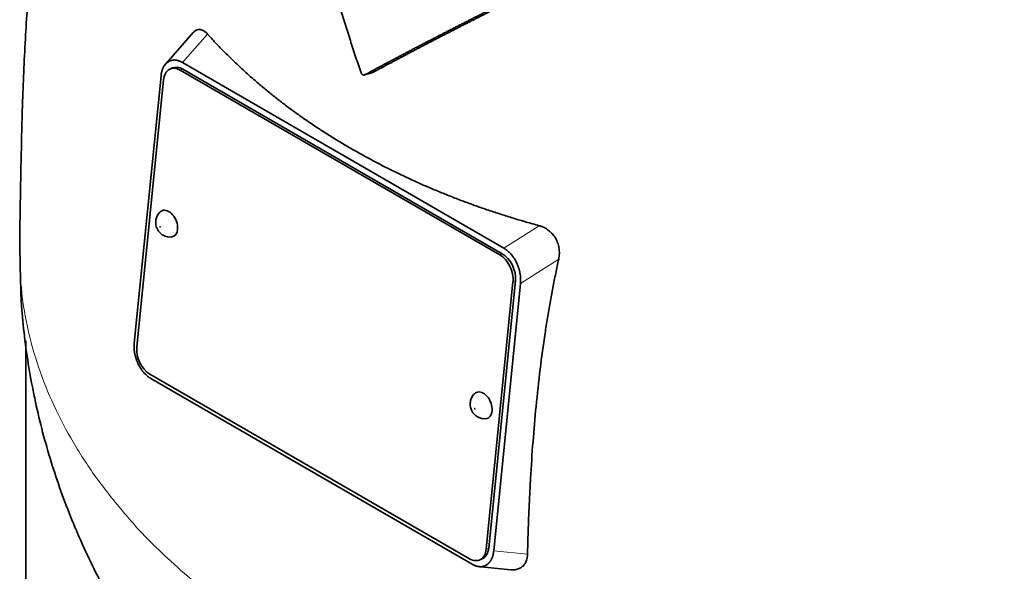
# Model space of a CAD drawing. Header units: millimetres. Extents: x 421 to 1312, y -2484 to 1869.
# Tile 11 of 33: x 1021 to 1160, y -1032 to -954. Entities that reach past the tile are written whole.
import ezdxf

# ---------------------------------------------------------------- set-up
doc = ezdxf.new("R2010")
doc.units = ezdxf.units.MM
doc.layers.add('VSI344-454_TESTA', color=7, linetype='Continuous')

# ---------------------------------------------------------------- blocks, each defined once
blk = doc.blocks.new('SE4')
at = {"layer": 'VSI344-454_TESTA', "color": 7, "linetype": 'Continuous', "lineweight": 35}
for p, q in [((1045.24, -955.55), (1041.05, -960.3)), ((1041.82, -959.61), (1041.62, -959.73)), ((1042.31, -960.56), (1041.96, -960.71)), ((1088.67, -987.01), (1043.41, -960.88)), ((1043.72, -959.79), (1089.23, -986.06)), ((1089.02, -986.86), (1043.76, -960.73)), ((1040.68, -961.67), (1036.89, -999.51)), ((1041.03, -962.24), (1037.24, -1000.08)), ((1069.52, -961.53), (1070.55, -961.26)), ((1091.12, -988.31), (1090.96, -987.98)), ((1086.74, -1028.66), (1090.53, -990.81)), ((1087.09, -1028.51), (1090.88, -990.66)), ((1091.59, -991.06), (1087.8, -1028.9)), ((1021.51, -999.17), (1021.51, -1060.58)), ((1037.36, -1002.27), (1037.53, -1002.62)), ((1039.1, -1003.89), (1084.36, -1030.02)), ((1039.24, -1004.51), (1084.75, -1030.79)), ((1085.82, -1030.19), (1086.17, -1030.03)), ((1085.57, -1031.11), (1090.23, -1031.58)), ((1086.64, -1030.98), (1086.86, -1030.84))]:
    blk.add_line(p, q, dxfattribs=at)
at = {"layer": 'VSI344-454_TESTA', "color": 4, "linetype": 'Continuous', "lineweight": 9}
for p, q in [((1043.72, -959.79), (1047.27, -955.76)), ((1043.76, -960.73), (1043.41, -960.88)), ((1094.23, -982.88), (1089.23, -986.06)), ((1088.67, -987.01), (1089.02, -986.86)), ((1097.01, -987.61), (1091.59, -991.06)), ((1090.88, -990.66), (1090.53, -990.81)), ((1086.74, -1028.66), (1087.09, -1028.51)), ((1087.8, -1028.9), (1092.59, -1029.38))]:
    blk.add_line(p, q, dxfattribs=at)
at = {"layer": 'VSI344-454_TESTA', "color": 7, "linetype": 'Continuous', "lineweight": 35}
for centre, major_axis, start_param, end_param in [((1043.15, -963.46), (1.2, -2.75), 2.425216, 3.996013), ((1043.51, -963.31), (1.2, -2.75), 2.425216, 3.141593), ((1041.61, -982.59), (-0.8, 1.83), 0, 0.21978), ((1041.61, -982.59), (-0.8, 1.83), 2.920391, 6.283185), ((1088.41, -989.59), (1.2, -2.75), 0.85442, 2.425216), ((1088.76, -989.44), (-1.2, 2.75), 3.996013, 5.566809), ((1039.36, -1001.31), (-1.2, 2.75), 0.85442, 2.425216), ((1086.16, -1008.31), (-0.8, 1.83), 0, 0.21978), ((1086.16, -1008.31), (-0.8, 1.83), 2.920391, 6.283185), ((1084.62, -1027.44), (-1.2, 2.75), 2.425216, 3.996013), ((1084.97, -1027.28), (-1.2, 2.75), 3.141593, 3.996013)]:
    blk.add_ellipse(centre, major_axis=major_axis, ratio=0.643408, start_param=start_param, end_param=end_param, dxfattribs=at)
at = {"layer": 'VSI344-454_TESTA', "color": 4, "linetype": 'Continuous', "lineweight": 9}
for centre in [(1040.56, -983.05), (1085.11, -1008.77)]:
    blk.add_ellipse(centre, major_axis=(-0.0254, 0.0582), ratio=0.643408, dxfattribs=at)
at = {"layer": 'VSI344-454_TESTA', "color": 7, "linetype": 'Continuous', "lineweight": 35}
for points, degree, knots in [([(1039.25, -881.65), (1038.8, -882.52), (1037.14, -885.79), (1034.42, -891.66), (1031.44, -899.24), (1028.97, -906.9), (1026.98, -914.47), (1025.32, -922.18), (1023.93, -930.33), (1022.83, -938.88), (1022.01, -947.68), (1021.41, -956.64), (1021.05, -965.14), (1020.86, -973.01), (1020.76, -978.54), (1020.67, -983.51), (1020.67, -985.91), (1020.66, -987.1)], 3, [0.2683845, 0.2683845, 0.2683845, 0.2683845, 0.2872601, 0.3392684, 0.3924915, 0.4440445, 0.4936827, 0.54306, 0.597346, 0.6557063, 0.7149744, 0.7773567, 0.8437181, 0.8946004, 0.9481025, 0.9781343, 1, 1, 1, 1]), ([(1069.02, -961.24), (1068.89, -960.86), (1068.63, -960.1), (1068.24, -958.96), (1067.86, -957.81), (1067.49, -956.66), (1067.12, -955.49), (1066.75, -954.33), (1066.39, -953.15), (1066.04, -951.97), (1065.69, -950.78), (1065.34, -949.58), (1065, -948.38), (1064.67, -947.17), (1064.34, -945.96), (1064.02, -944.73), (1063.7, -943.51), (1063.25, -941.74), (1062.68, -939.41), (1062, -936.46), (1061.31, -933.41), (1060.64, -930.23), (1059.96, -926.95), (1059.53, -924.72), (1059.31, -923.58)], 3, [0, 0, 0, 0, 0.030328, 0.060804, 0.091429, 0.122206, 0.153136, 0.184222, 0.215465, 0.246867, 0.278431, 0.310158, 0.342051, 0.374109, 0.406337, 0.438735, 0.471305, 0.504049, 0.578996, 0.657008, 0.738102, 0.822291, 0.909586, 1, 1, 1, 1]), ([(1099.25, -946.35), (1095.09, -948.41), (1091.53, -950.18), (1087.48, -952.2), (1083.94, -954), (1082.02, -954.97), (1080.22, -955.9), (1078.32, -956.88), (1076.51, -957.82), (1072.86, -959.73), (1069.52, -961.53)], 2, [0, 0, 0, 0.25, 0.25, 0.5, 0.5, 0.625, 0.625, 0.75, 0.75, 1, 1, 1]), ([(1070.55, -961.26), (1073.89, -959.46), (1077.53, -957.55), (1079.33, -956.61), (1081.22, -955.64), (1083, -954.73), (1084.89, -953.77), (1088.44, -951.96), (1092.51, -949.94), (1096.11, -948.14), (1100.32, -946.07)], 2, [0, 0, 0, 0.25, 0.25, 0.375, 0.375, 0.5, 0.5, 0.75, 0.75, 1, 1, 1]), ([(1045.24, -955.55), (1045.25, -955.54), (1045.37, -955.4), (1045.61, -955.21), (1045.94, -955.11), (1046.2, -955.11), (1046.41, -955.16), (1046.62, -955.24), (1046.83, -955.37), (1047.05, -955.54), (1047.2, -955.69), (1047.27, -955.76)], 3, [0.3819069, 0.3819069, 0.3819069, 0.3819069, 0.392179, 0.5097344, 0.6234902, 0.6817649, 0.7404104, 0.8020867, 0.8651418, 0.9320617, 1, 1, 1, 1]), ([(1047.27, -955.76), (1047.45, -955.96), (1047.81, -956.36), (1048.36, -956.95), (1048.92, -957.54), (1049.49, -958.13), (1050.07, -958.7), (1050.65, -959.28), (1051.24, -959.85), (1051.84, -960.41), (1052.45, -960.97), (1053.06, -961.52), (1053.68, -962.07), (1054.31, -962.62), (1054.95, -963.16), (1055.59, -963.69), (1056.25, -964.22), (1056.9, -964.74), (1057.57, -965.26), (1058.24, -965.78), (1058.92, -966.29), (1059.61, -966.79), (1060.3, -967.29), (1061, -967.78), (1061.71, -968.27), (1062.43, -968.75), (1063.15, -969.23), (1063.88, -969.7), (1064.61, -970.16), (1065.35, -970.62), (1066.1, -971.08), (1066.85, -971.53), (1067.85, -972.11), (1069.1, -972.81), (1070.61, -973.64), (1072.15, -974.44), (1073.72, -975.22), (1075.31, -975.98), (1076.92, -976.72), (1078.55, -977.44), (1080.21, -978.13), (1081.89, -978.81), (1083.59, -979.46), (1085.31, -980.09), (1087.06, -980.69), (1088.82, -981.27), (1090.6, -981.83), (1092.4, -982.37), (1093.62, -982.71), (1094.23, -982.88)], 3, [0, 0, 0, 0, 0.016211, 0.032418, 0.048618, 0.064813, 0.081003, 0.097187, 0.113366, 0.129539, 0.145707, 0.161869, 0.178026, 0.194178, 0.210323, 0.226464, 0.242598, 0.258728, 0.274851, 0.29097, 0.307082, 0.323189, 0.339291, 0.355387, 0.371478, 0.387563, 0.403642, 0.419716, 0.435784, 0.451847, 0.467904, 0.483956, 0.500002, 0.531096, 0.562211, 0.593346, 0.624503, 0.65568, 0.686878, 0.718097, 0.749337, 0.780598, 0.811879, 0.843181, 0.874504, 0.905847, 0.937211, 0.968595, 1, 1, 1, 1]), ([(1069.02, -961.24), (1069.03, -961.26), (1069.04, -961.3), (1069.07, -961.36), (1069.11, -961.42), (1069.17, -961.48), (1069.24, -961.52), (1069.31, -961.56), (1069.38, -961.57), (1069.46, -961.56), (1069.5, -961.54), (1069.52, -961.53)], 3, [0, 0, 0, 0, 0.083882, 0.167351, 0.251899, 0.376428, 0.501233, 0.625666, 0.750014, 0.87532, 1, 1, 1, 1]), ([(1040.58, -980.92), (1040.56, -980.93), (1040.37, -981.06), (1040.12, -981.47), (1039.92, -982.06), (1039.91, -982.69), (1040.09, -983.35), (1040.49, -983.9), (1040.82, -984.13), (1040.96, -984.22)], 3, [0, 0, 0, 0, 0.016071, 0.188666, 0.346757, 0.501927, 0.66984, 0.88022, 1, 1, 1, 1]), ([(1094.23, -982.88), (1094.29, -982.9), (1094.41, -982.93), (1094.6, -983), (1094.78, -983.07), (1095.01, -983.18), (1095.28, -983.33), (1095.58, -983.55), (1095.86, -983.79), (1096.19, -984.13), (1096.56, -984.62), (1096.88, -985.29), (1097.04, -985.91), (1097.1, -986.42), (1097.11, -986.82), (1097.08, -987.22), (1097.03, -987.48), (1097.01, -987.61)], 3, [0, 0, 0, 0, 0.03415, 0.067958, 0.101516, 0.134917, 0.197958, 0.259657, 0.318285, 0.37658, 0.490339, 0.607904, 0.728718, 0.794673, 0.861368, 0.929571, 1, 1, 1, 1]), ([(1020.72, -987.13), (1020.74, -989.73), (1020.81, -994.66), (1021.85, -1003.02), (1023.64, -1011.58), (1026.2, -1019.98), (1029.46, -1028.1), (1033.41, -1035.94), (1038.02, -1043.45), (1043.28, -1050.61), (1049.18, -1057.43), (1054.46, -1062.62), (1057.85, -1065.63), (1058.93, -1066.56)], 3, [0, 0, 0, 0, 0.0696745, 0.1566574, 0.2431975, 0.329521, 0.415867, 0.5024922, 0.5896742, 0.6777117, 0.766919, 0.8576112, 0.8997453, 0.8997453, 0.8997453, 0.8997453]), ([(1097.01, -987.61), (1096.93, -987.95), (1096.79, -988.62), (1096.58, -989.63), (1096.37, -990.66), (1096.17, -991.69), (1095.97, -992.74), (1095.78, -993.79), (1095.6, -994.86), (1095.42, -995.94), (1095.24, -997.03), (1094.87, -999.45), (1094.35, -1003.27), (1093.79, -1008.38), (1093.34, -1013.55), (1093.06, -1017.81), (1092.88, -1021.29), (1092.76, -1023.93), (1092.66, -1026.63), (1092.61, -1028.46), (1092.59, -1029.38)], 3, [0, 0, 0, 0, 0.02336, 0.047015, 0.070963, 0.095203, 0.119731, 0.144544, 0.169639, 0.195013, 0.220662, 0.246585, 0.366346, 0.49242, 0.612327, 0.739264, 0.80163, 0.865878, 0.932007, 1, 1, 1, 1]), ([(1085.13, -1006.64), (1085.11, -1006.65), (1084.92, -1006.78), (1084.67, -1007.19), (1084.46, -1007.78), (1084.45, -1008.41), (1084.64, -1009.07), (1085.03, -1009.62), (1085.36, -1009.85), (1085.51, -1009.94)], 3, [0, 0, 0, 0, 0.016071, 0.188666, 0.346757, 0.501927, 0.66984, 0.88022, 1, 1, 1, 1]), ([(1092.59, -1029.38), (1092.59, -1029.44), (1092.58, -1029.56), (1092.56, -1029.73), (1092.54, -1029.89), (1092.49, -1030.1), (1092.41, -1030.35), (1092.29, -1030.61), (1092.14, -1030.85), (1091.9, -1031.12), (1091.53, -1031.39), (1090.99, -1031.57), (1090.54, -1031.6), (1090.28, -1031.58), (1090.23, -1031.58)], 3, [0, 0, 0, 0, 0.0335571, 0.0667874, 0.0997731, 0.1325985, 0.1958636, 0.2580457, 0.3183352, 0.3781439, 0.4957181, 0.6141111, 0.7362695, 0.7635613, 0.7635613, 0.7635613, 0.7635613])]:
    blk.add_open_spline(points, degree=degree, knots=knots, dxfattribs=at)
for points, degree in [([(1043.72, -959.79), (1042.65, -959.17), (1041.82, -959.61)], 2), ([(1041.62, -959.73), (1040.81, -960.3), (1040.68, -961.67)], 2), ([(1040.96, -984.22), (1041.39, -984.45), (1041.78, -984.53), (1042.12, -984.46)], 3), ([(1090.96, -987.98), (1090.3, -986.68), (1089.23, -986.06)], 2), ([(1091.59, -991.06), (1091.73, -989.7), (1091.12, -988.31)], 2), ([(1036.89, -999.51), (1036.75, -1000.88), (1037.36, -1002.27)], 2), ([(1037.53, -1002.62), (1038.18, -1003.9), (1039.24, -1004.51)], 2), ([(1085.51, -1009.94), (1085.94, -1010.17), (1086.33, -1010.25), (1086.67, -1010.18)], 3), ([(1086.86, -1030.84), (1087.66, -1030.27), (1087.8, -1028.9)], 2), ([(1084.75, -1030.79), (1085.81, -1031.4), (1086.64, -1030.98)], 2)]:
    blk.add_open_spline(points, degree=degree, dxfattribs=at)
at = {"layer": 'VSI344-454_TESTA', "color": 4, "linetype": 'Continuous', "lineweight": 9}
blk.add_rational_spline([(1020.66, -987.1), (1020.71, -1052.93), (1113.99, -1081.69), (1204.7, -1065.65)], [0.668551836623, 0.547083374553, 0.657566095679, 1], degree=3, dxfattribs=at)

msp = doc.modelspace()

# ---------------------------------------------------------------- block references
msp.add_blockref('SE4', (0, 0))

doc.saveas('drawing.dxf')
